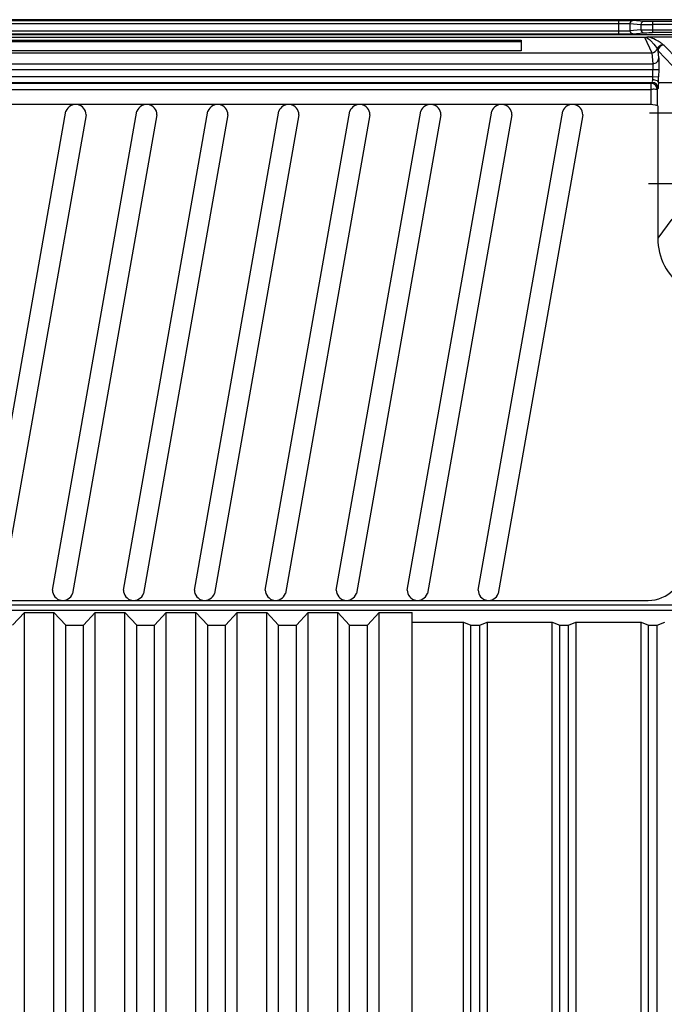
# Model space of a CAD drawing. Header units: inches. Extents: x 0 to 117, y 0 to 83.
# Tile 72 of 75: x 79.32 to 83.61, y 49.08 to 55.64. Entities that reach past the tile are written whole.
import ezdxf

# ---------------------------------------------------------------- set-up
doc = ezdxf.new("R2010")
doc.units = ezdxf.units.IN
doc.header["$LTSCALE"] = 6.431102
doc.header["$MEASUREMENT"] = 0
doc.linetypes.add('CENTER', pattern=[0.6, 0.375, -0.075, 0.075, -0.075])
doc.layers.get('0').update_dxf_attribs({"linetype": 'CONTINUOUS'})
doc.layers.add('DEFAULT_1', color=7, linetype='CENTER')

msp = doc.modelspace()

# ---------------------------------------------------------------- linework, layer by layer
at = {"color": 7, "linetype": 'CONTINUOUS'}
for p, q in [((84.6472, 55.6436), (75.5521, 55.6436)), ((76.8924, 55.6384), (83.307, 55.6384)), ((83.307, 55.6384), (83.307, 55.547)), ((83.4763, 55.6323), (83.402, 55.6371)), ((76.8924, 55.6187), (83.307, 55.6187)), ((83.383, 55.6175), (83.383, 55.5686)), ((83.383, 55.6175), (83.4572, 55.6126)), ((83.4572, 55.5759), (83.383, 55.5686)), ((83.4572, 55.6126), (83.4572, 55.5759)), ((83.5333, 55.6315), (83.5333, 55.5573)), ((84.635, 55.6315), (83.5333, 55.6315)), ((84.635, 55.6119), (83.5333, 55.6119)), ((83.5333, 55.577), (84.6435, 55.577)), ((83.8613, 55.5429), (76.338, 55.5429)), ((76.7197, 55.5262), (83.4796, 55.5262)), ((83.307, 55.5667), (76.8924, 55.5667)), ((83.307, 55.547), (76.8924, 55.547)), ((77.5406, 55.5078), (82.6587, 55.5078)), ((82.6587, 55.5078), (82.6587, 55.4357)), ((83.402, 55.5489), (83.4763, 55.5562)), ((83.4796, 55.5262), (83.5285, 55.4229)), ((83.4916, 55.5274), (83.5031, 55.5192)), ((83.5049, 55.529), (83.8446, 55.529)), ((84.6435, 55.5573), (83.5333, 55.5573)), ((77.5406, 55.498), (82.6587, 55.498)), ((83.7049, 55.3769), (83.6098, 55.4746)), ((76.6708, 55.4229), (83.5285, 55.4229)), ((82.6587, 55.4357), (77.5406, 55.4357)), ((83.5285, 55.4229), (83.5362, 55.3505)), ((83.5755, 55.3884), (83.5705, 55.436)), ((83.5705, 55.436), (83.6656, 55.3386)), ((76.6632, 55.3505), (83.5362, 55.3505)), ((76.6641, 55.3119), (83.5352, 55.3119)), ((83.5352, 55.2644), (83.5352, 55.3119)), ((83.5752, 55.3109), (83.5739, 55.2634)), ((76.6645, 55.2644), (83.5352, 55.2644)), ((83.5346, 55.2644), (83.5739, 55.2634)), ((76.6346, 55.1794), (83.5253, 55.1794)), ((76.6678, 55.225), (83.5316, 55.225)), ((83.5253, 55.2188), (76.674, 55.2188)), ((83.5316, 55.225), (83.5253, 55.2188)), ((83.5253, 55.0785), (83.5253, 55.2188)), ((83.5647, 55.1795), (83.5709, 55.1857)), ((83.5647, 55.1795), (83.5647, 55.0717)), ((83.5727, 55.226), (83.6626, 55.226)), ((83.5052, 55.0794), (76.6942, 55.0793)), ((83.5683, 55.0707), (83.5683, 54.188)), ((79.0665, 51.8433), (79.6291, 55.034)), ((79.7627, 55.0104), (79.2003, 51.8202)), ((79.5389, 51.8433), (80.1016, 55.034)), ((80.2351, 55.0104), (79.6728, 51.8202)), ((80.0114, 51.8433), (80.574, 55.034)), ((80.7076, 55.0104), (80.1452, 51.8202)), ((80.4838, 51.8433), (81.0465, 55.034)), ((81.18, 55.0104), (80.6177, 51.8202)), ((80.9562, 51.8433), (81.5189, 55.034)), ((81.6525, 55.0104), (81.0901, 51.8202)), ((81.4287, 51.8433), (81.9914, 55.034)), ((82.1249, 55.0104), (81.5625, 51.8202)), ((81.9011, 51.8433), (82.4638, 55.034)), ((82.5974, 55.0104), (82.035, 51.8202)), ((82.3736, 51.8433), (82.9362, 55.034)), ((83.0698, 55.0104), (82.5074, 51.8202)), ((83.6626, 54.3138), (83.5683, 54.188)), ((76.6942, 51.7742), (83.5052, 51.7742)), ((76.517, 51.7452), (83.6823, 51.7452)), ((83.6823, 51.7059), (76.5171, 51.7059)), ((79.2732, 51.61), (79.352, 51.6945)), ((79.352, 35.994), (79.352, 51.6945)), ((79.352, 51.6945), (79.5488, 51.6945)), ((79.5488, 35.994), (79.5488, 51.6945)), ((79.5488, 51.6945), (79.6276, 51.61)), ((79.7457, 51.61), (79.8244, 51.6945)), ((79.8244, 35.994), (79.8244, 51.6945)), ((79.8244, 51.6945), (80.0213, 51.6945)), ((80.0213, 35.994), (80.0213, 51.6945)), ((80.0213, 51.6945), (80.1, 51.61)), ((80.2181, 51.61), (80.2969, 51.6945)), ((80.2969, 35.994), (80.2969, 51.6945)), ((80.2969, 51.6945), (80.4937, 51.6945)), ((80.4937, 35.994), (80.4937, 51.6945)), ((80.4937, 51.6945), (80.5725, 51.61)), ((80.6906, 51.61), (80.7693, 51.6945)), ((80.7693, 35.994), (80.7693, 51.6945)), ((80.7693, 51.6945), (80.9662, 51.6945)), ((80.9662, 35.994), (80.9662, 51.6945)), ((80.9662, 51.6945), (81.0449, 51.61)), ((81.163, 51.61), (81.2417, 51.6945)), ((81.2417, 35.994), (81.2417, 51.6945)), ((81.2417, 51.6945), (81.4386, 51.6945)), ((81.4386, 35.994), (81.4386, 51.6945)), ((81.4386, 51.6945), (81.5173, 51.61)), ((81.6354, 51.61), (81.7142, 51.6945)), ((81.7142, 35.994), (81.7142, 51.6945)), ((81.7142, 51.6945), (81.9344, 51.6945)), ((81.9344, 35.9261), (81.9344, 51.6945)), ((79.6276, 35.994), (79.6276, 51.61)), ((79.6276, 51.61), (79.7457, 51.61)), ((79.7457, 35.994), (79.7457, 51.61)), ((80.1, 35.994), (80.1, 51.61)), ((80.1, 51.61), (80.2181, 51.61)), ((80.2181, 35.994), (80.2181, 51.61)), ((80.5725, 35.994), (80.5725, 51.61)), ((80.5725, 51.61), (80.6906, 51.61)), ((80.6906, 35.994), (80.6906, 51.61)), ((81.0449, 35.994), (81.0449, 51.61)), ((81.0449, 51.61), (81.163, 51.61)), ((81.163, 35.994), (81.163, 51.61)), ((81.5173, 35.994), (81.5173, 51.61)), ((81.5173, 51.61), (81.6354, 51.61)), ((81.6354, 35.994), (81.6354, 51.61)), ((81.9344, 51.6285), (82.2762, 51.6285)), ((82.2762, 37.1079), (82.2762, 51.6285)), ((82.2762, 51.6285), (82.3254, 51.61)), ((82.3254, 37.1079), (82.3254, 51.61)), ((82.3254, 51.61), (82.3845, 51.61)), ((82.3845, 51.61), (82.4337, 51.6285)), ((82.3845, 37.1079), (82.3845, 51.61)), ((82.4337, 51.6285), (82.4337, 37.1079)), ((82.4337, 51.6285), (82.8667, 51.6285)), ((82.8667, 37.1079), (82.8667, 51.6285)), ((82.8667, 51.6285), (82.9159, 51.61)), ((82.9159, 37.1079), (82.9159, 51.61)), ((82.9159, 51.61), (82.975, 51.61)), ((82.975, 51.61), (83.0242, 51.6285)), ((82.975, 37.1079), (82.975, 51.61)), ((83.0242, 51.6285), (83.0242, 37.1079)), ((83.0242, 51.6285), (83.4573, 51.6285)), ((83.4573, 37.1079), (83.4573, 51.6285)), ((83.4573, 51.6285), (83.5065, 51.61)), ((83.5065, 37.1079), (83.5065, 51.61)), ((83.5065, 51.61), (83.5656, 51.61)), ((83.5656, 51.61), (83.6148, 51.6285)), ((83.5656, 37.1079), (83.5656, 51.61))]:
    msp.add_line(p, q, dxfattribs=at)
for centre, radius, start, end in [((83.6098, 55.4352), 0.0394, 90.02885, 178.65905), ((80.7934, 55.3371), 2.7815, 357.71185, 358.48181), ((83.5253, 55.1794), 0.0394, 0.12627, 89.96666), ((83.5315, 55.1856), 0.0394, 0.04459, 89.96023), ((79.6938, 55.0102), 0.0689, 0.19061, 159.80065), ((80.1662, 55.0102), 0.0689, 0.19061, 159.80065), ((80.6387, 55.0102), 0.0689, 0.19061, 159.80065), ((81.1111, 55.0102), 0.0689, 0.19061, 159.80065), ((81.5836, 55.0102), 0.0689, 0.19061, 159.80065), ((82.056, 55.0102), 0.0689, 0.19061, 159.80065), ((82.5285, 55.0102), 0.0689, 0.19061, 159.80065), ((83.0009, 55.0102), 0.0689, 0.19061, 159.80065), ((83.5052, 54.8441), 0.2352, 74.4284, 90), ((83.9615, 54.1878), 0.3932, 179.97374, 235.72912), ((83.5052, 52.0095), 0.2352, 270, 359.8788), ((79.6078, 51.8431), 0.0689, 179.89101, 340.53217), ((80.0803, 51.8431), 0.0689, 179.89101, 340.53217), ((80.5527, 51.8431), 0.0689, 179.89101, 340.53217), ((81.0251, 51.8431), 0.0689, 179.89101, 340.53217), ((81.4976, 51.8431), 0.0689, 179.89101, 340.53217), ((81.97, 51.8431), 0.0689, 179.89101, 340.53217), ((82.4425, 51.8431), 0.0689, 179.89101, 340.53217)]:
    msp.add_arc(centre, radius, start, end, dxfattribs=at)
for points, knots in [([(83.307, 55.6384), (83.3175, 55.6384), (83.3492, 55.6382), (83.3809, 55.6384), (83.402, 55.6371)], [0, 0, 0, 0, 0.332385, 1, 1, 1, 1]), ([(83.307, 55.6187), (83.3154, 55.6187), (83.3407, 55.6185), (83.3662, 55.6189), (83.383, 55.6175)], [0, 0, 0, 0, 0.332453, 1, 1, 1, 1]), ([(83.383, 55.5686), (83.3795, 55.5682), (83.3541, 55.567), (83.3288, 55.5667), (83.307, 55.5667)], [0, 0, 0, 0, 0.139455, 1, 1, 1, 1]), ([(83.4572, 55.6126), (83.4608, 55.6124), (83.4861, 55.612), (83.5115, 55.6119), (83.5333, 55.6119)], [0, 0, 0, 0, 0.139252, 1, 1, 1, 1]), ([(83.4572, 55.5759), (83.4608, 55.5761), (83.4861, 55.5769), (83.5115, 55.577), (83.5333, 55.577)], [0, 0, 0, 0, 0.139302, 1, 1, 1, 1]), ([(83.5333, 55.6315), (83.527, 55.6316), (83.508, 55.6317), (83.4889, 55.6316), (83.4763, 55.6323)], [0, 0, 0, 0, 0.332379, 1, 1, 1, 1]), ([(83.402, 55.5489), (83.3976, 55.5485), (83.3659, 55.5472), (83.3342, 55.547), (83.307, 55.547)], [0, 0, 0, 0, 0.140064, 1, 1, 1, 1]), ([(83.4763, 55.5562), (83.4789, 55.5564), (83.4979, 55.5573), (83.5169, 55.5573), (83.5333, 55.5573)], [0, 0, 0, 0, 0.140183, 1, 1, 1, 1]), ([(83.4916, 55.5274), (83.4921, 55.5275), (83.4954, 55.5286), (83.4989, 55.5286), (83.5018, 55.5283)], [0, 0, 0, 0, 0.158597, 1, 1, 1, 1]), ([(83.6036, 55.4779), (83.5979, 55.4824), (83.5819, 55.4937), (83.5504, 55.5139), (83.5216, 55.5234), (83.5049, 55.529)], [0, 0, 0, 0, 0.194591, 0.525656, 1, 1, 1, 1]), ([(83.5226, 55.5034), (83.527, 55.4992), (83.5418, 55.4817), (83.5558, 55.4637), (83.566, 55.4503)], [0, 0, 0, 0, 0.263074, 1, 1, 1, 1]), ([(83.6036, 55.4779), (83.6049, 55.4774), (83.6071, 55.4766), (83.6092, 55.4753), (83.6098, 55.4746)], [0, 0, 0, 0, 0.595281, 1, 1, 1, 1]), ([(83.5362, 55.3505), (83.5461, 55.3505), (83.5666, 55.3584), (83.5753, 55.3787), (83.5755, 55.3884)], [0, 0, 0, 0, 0.503149, 1, 1, 1, 1]), ([(83.5755, 55.3884), (83.5759, 55.3852), (83.5762, 55.3593), (83.5757, 55.3334), (83.5752, 55.3109)], [0, 0, 0, 0, 0.127264, 1, 1, 1, 1]), ([(83.5362, 55.3505), (83.5365, 55.3489), (83.5368, 55.3359), (83.5364, 55.3231), (83.5356, 55.3119)], [0, 0, 0, 0, 0.126117, 1, 1, 1, 1]), ([(83.5358, 55.3118), (83.545, 55.3116), (83.5581, 55.3121), (83.5713, 55.3103), (83.5752, 55.3109)], [0, 0, 0, 0, 0.701263, 1, 1, 1, 1]), ([(83.5333, 55.2455), (83.5332, 55.2406), (83.5316, 55.235), (83.5333, 55.2259), (83.5316, 55.225)], [0, 0, 0, 0, 0.715788, 1, 1, 1, 1]), ([(83.5333, 55.2455), (83.5383, 55.2453), (83.5522, 55.244), (83.5723, 55.2361), (83.5727, 55.226)], [0, 0, 0, 0, 0.33184, 1, 1, 1, 1]), ([(83.5647, 55.1795), (83.5608, 55.1788), (83.5475, 55.1801), (83.5345, 55.1794), (83.5253, 55.1794)], [0, 0, 0, 0, 0.301887, 1, 1, 1, 1]), ([(83.5727, 55.226), (83.5725, 55.2164), (83.5731, 55.2034), (83.5711, 55.1909), (83.5717, 55.1864), (83.5709, 55.1857)], [0, 0, 0, 0, 0.715932, 0.920726, 1, 1, 1, 1])]:
    msp.add_open_spline(points, degree=3, knots=knots, dxfattribs=at)
for points in [[(83.402, 55.6371), (83.3929, 55.6371), (83.3831, 55.6266), (83.383, 55.6175)], [(83.383, 55.5686), (83.3831, 55.5595), (83.3929, 55.549), (83.402, 55.5489)], [(83.4763, 55.6323), (83.4671, 55.6323), (83.4573, 55.6218), (83.4572, 55.6126)], [(83.4572, 55.5759), (83.4573, 55.5668), (83.4671, 55.5563), (83.4763, 55.5562)], [(83.4796, 55.5262), (83.4829, 55.5262), (83.4919, 55.5254), (83.4893, 55.5274)], [(83.5031, 55.5192), (83.5099, 55.5143), (83.5166, 55.5092), (83.5226, 55.5034)], [(83.5286, 55.4229), (83.544, 55.4229), (83.5613, 55.4355), (83.566, 55.4503)], [(83.566, 55.4503), (83.5707, 55.4651), (83.588, 55.4779), (83.6036, 55.4779)], [(83.566, 55.4503), (83.568, 55.4457), (83.5694, 55.4409), (83.5705, 55.436)], [(83.5348, 55.2644), (83.5342, 55.2587), (83.5341, 55.2529), (83.5333, 55.2472)]]:
    msp.add_open_spline(points, degree=3, dxfattribs=at)
at = {"layer": 'DEFAULT_1', "color": 7, "linetype": 'CENTER'}
for p, q in [((84.017, 55.0213), (83.5141, 55.0213)), ((84.2335, 54.5488), (83.5077, 54.5488))]:
    msp.add_line(p, q, dxfattribs=at)

doc.saveas('drawing.dxf')
